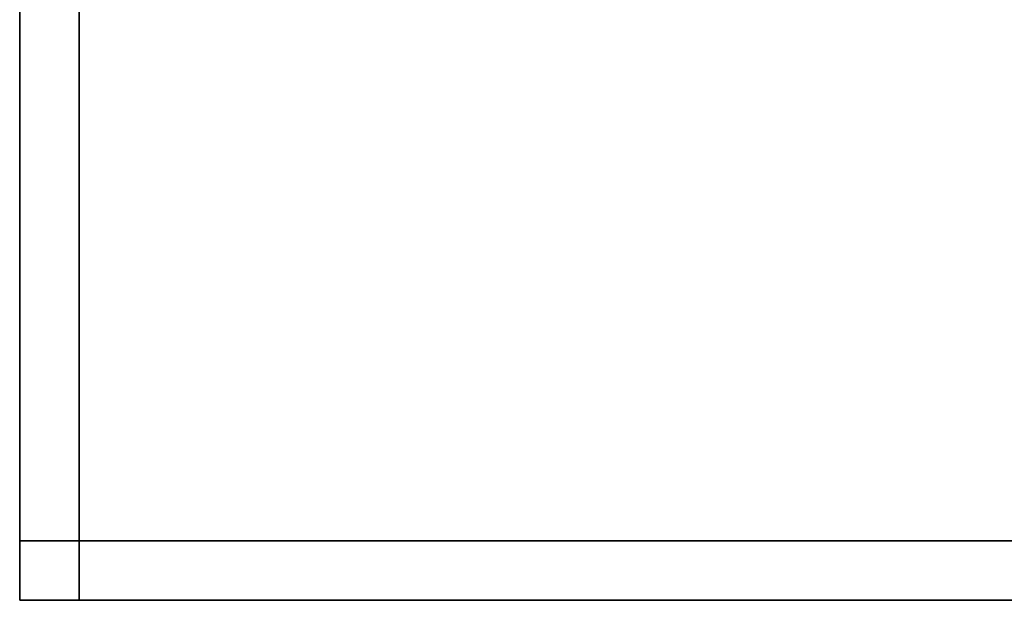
# Model space of a CAD drawing. Extents: x -0.3 to 41.3, y 0 to 17.8.
# Tile 1 of 256: x 0 to 2.5, y 0 to 1.5. Entities that reach past the tile are written whole.
import ezdxf

# ---------------------------------------------------------------- set-up
doc = ezdxf.new("R2010")
doc.units = 0
doc.header["$MEASUREMENT"] = 0
doc.layers.add('V220', color=7, linetype='Continuous')
doc.layers.add('V221', color=7, linetype='Continuous')

msp = doc.modelspace()

# ---------------------------------------------------------------- linework, layer by layer
at = {"layer": 'V220', "color": 252, "true_color": 0x838383}
for points, invisible_edges in [([(0.12447, 0.15, 199.8), (0.12447, 0, 199.8), (4.29527, 0, 199.8)], 12), ([(0.12447, 0.15, 199.1), (0.12447, 0, 199.1), (4.29527, 0, 199.1)], 12), ([(0.12447, 0.15, 199.8), (4.29527, 0, 199.8), (4.29527, 0.15, 199.8)], 9), ([(0.12447, 0.15, 199.1), (4.29527, 0, 199.1), (4.29527, 0.15, 199.1)], 9)]:
    msp.add_3dface(points, dxfattribs=dict(at, invisible_edges=invisible_edges))
for points in [[(0.12447, 0.15, 199.8), (0.12447, 0, 199.8), (0.12447, 0, 199.1), (0.12447, 0.15, 199.1)], [(4.29527, 0.15, 199.8), (0.12447, 0.15, 199.8), (0.12447, 0.15, 199.1), (4.29527, 0.15, 199.1)], [(0.12447, 0, 199.8), (4.29527, 0, 199.8), (4.29527, 0, 199.1), (0.12447, 0, 199.1)]]:
    msp.add_3dface(points, dxfattribs=at)
at = {"layer": 'V221', "color": 252, "true_color": 0x838383}
for points, invisible_edges in [([(-0.02553, 0.15, 199.8), (0.12447, 0.15, 199.8), (0.12447, 1.81931, 199.8)], 12), ([(-0.02553, 0.15, 199.1), (0.12447, 0.15, 199.1), (0.12447, 1.81931, 199.1)], 12), ([(-0.02553, 0.15, 199.8), (0.12447, 1.81931, 199.8), (-0.02553, 1.81931, 199.8)], 9), ([(-0.02553, 0.15, 199.1), (0.12447, 1.81931, 199.1), (-0.02553, 1.81931, 199.1)], 9), ([(0.12447, 0.15, 199.8), (-0.02553, 0.15, 199.8), (-0.02553, 0, 199.8)], 12), ([(0.12447, 0.15, 199.1), (-0.02553, 0.15, 199.1), (-0.02553, 0, 199.1)], 12), ([(0.12447, 0.15, 199.8), (-0.02553, 0, 199.8), (0.12447, 0, 199.8)], 9), ([(0.12447, 0.15, 199.1), (-0.02553, 0, 199.1), (0.12447, 0, 199.1)], 9)]:
    msp.add_3dface(points, dxfattribs=dict(at, invisible_edges=invisible_edges))
for points in [[(-0.02553, 1.81931, 199.8), (-0.02553, 0.15, 199.8), (-0.02553, 0.15, 199.1), (-0.02553, 1.81931, 199.1)], [(0.12447, 0.15, 199.8), (0.12447, 1.81931, 199.8), (0.12447, 1.81931, 199.1), (0.12447, 0.15, 199.1)], [(-0.02553, 0.15, 199.8), (0.12447, 0.15, 199.8), (0.12447, 0.15, 199.1), (-0.02553, 0.15, 199.1)], [(0.12447, 0.15, 199.8), (-0.02553, 0.15, 199.8), (-0.02553, 0.15, 199.1), (0.12447, 0.15, 199.1)], [(-0.02553, 0.15, 199.8), (-0.02553, 0, 199.8), (-0.02553, 0, 199.1), (-0.02553, 0.15, 199.1)], [(0.12447, 0, 199.8), (0.12447, 0.15, 199.8), (0.12447, 0.15, 199.1), (0.12447, 0, 199.1)], [(-0.02553, 0, 199.8), (0.12447, 0, 199.8), (0.12447, 0, 199.1), (-0.02553, 0, 199.1)]]:
    msp.add_3dface(points, dxfattribs=at)

doc.saveas('drawing.dxf')
